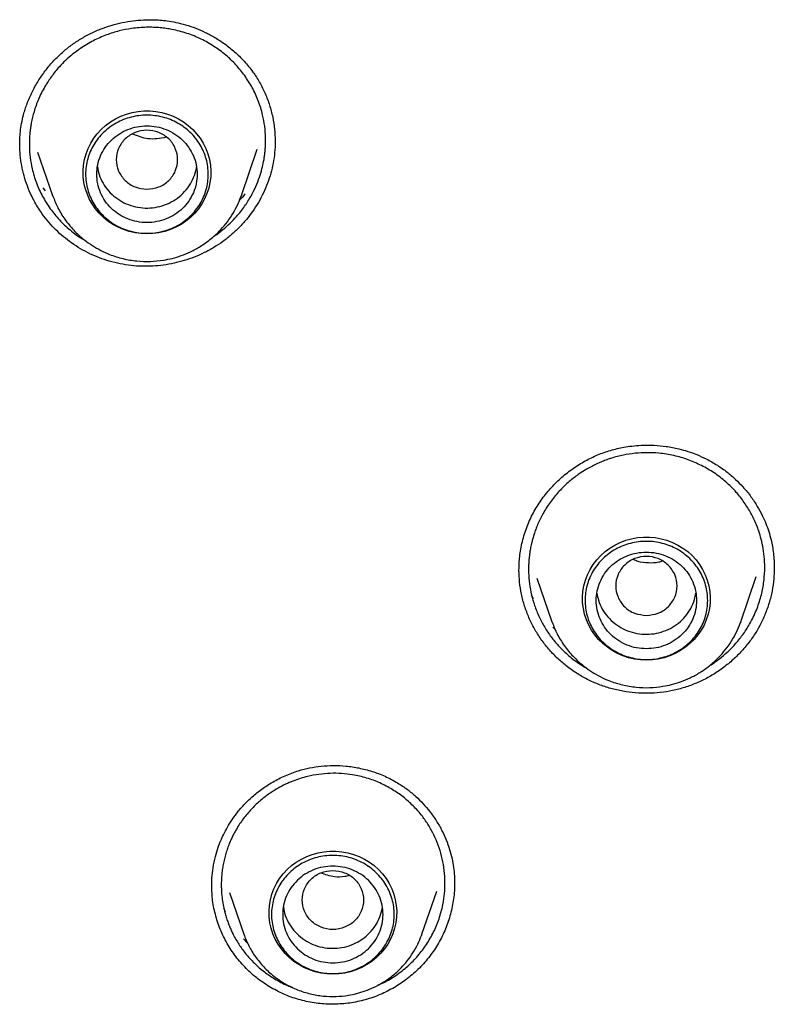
# Model space of a CAD drawing. Header units: millimetres. Extents: x 8 to 866, y 12 to 2084.
# Tile 64 of 98: x 399 to 412, y 1883 to 1901. Entities that reach past the tile are written whole.
import ezdxf

# ---------------------------------------------------------------- set-up
doc = ezdxf.new("R2010")
doc.units = ezdxf.units.MM

msp = doc.modelspace()

# ---------------------------------------------------------------- linework, layer by layer
at = {"color": 7, "linetype": 'Continuous', "lineweight": 30}
for p, q in [((398.713, 1898.268), (398.714, 1898.284)), ((403.294, 1898.349), (403.294, 1898.33)), ((399.034, 1898.144), (399.301, 1897.369)), ((402.687, 1897.369), (402.973, 1898.198)), ((399.172, 1897.45), (399.132, 1897.504)), ((399.301, 1897.369), (399.306, 1897.359)), ((399.305, 1897.359), (399.301, 1897.369)), ((402.677, 1897.346), (402.687, 1897.369)), ((402.687, 1897.369), (402.679, 1897.346)), ((407.666, 1890.624), (407.667, 1890.634)), ((407.989, 1890.504), (408.258, 1889.723)), ((411.643, 1889.723), (411.922, 1890.532)), ((407.928, 1890.131), (407.893, 1890.2)), ((408.258, 1889.723), (408.263, 1889.712)), ((408.262, 1889.713), (408.258, 1889.723)), ((408.317, 1889.585), (408.273, 1889.627)), ((411.634, 1889.699), (411.643, 1889.723)), ((411.643, 1889.723), (411.635, 1889.7)), ((402.159, 1884.969), (402.158, 1884.982)), ((406.507, 1885.021), (406.508, 1885.015)), ((402.474, 1884.862), (402.731, 1884.116)), ((405.925, 1884.116), (406.192, 1884.89)), ((402.4, 1884.517), (402.375, 1884.576)), ((405.916, 1884.094), (405.925, 1884.116)), ((402.799, 1883.957), (402.727, 1884.031))]:
    msp.add_line(p, q, dxfattribs=at)
at = {"color": 7, "linetype": 'Continuous', "lineweight": 30, "flags": 128}
for points in [[(400.994, 1896.68), (400.887, 1896.685), (400.781, 1896.699), (400.676, 1896.723), (400.574, 1896.757), (400.476, 1896.799), (400.383, 1896.85), (400.295, 1896.91), (400.213, 1896.976), (400.138, 1897.05), (400.071, 1897.131), (400.011, 1897.217), (399.96, 1897.308), (399.919, 1897.404), (399.886, 1897.502), (399.864, 1897.604), (399.851, 1897.706), (399.849, 1897.81), (399.856, 1897.913), (399.874, 1898.015), (399.901, 1898.115), (399.938, 1898.212), (399.985, 1898.306), (400.04, 1898.395), (400.103, 1898.478), (400.175, 1898.555), (400.253, 1898.626), (400.338, 1898.689), (400.429, 1898.744), (400.525, 1898.791), (400.625, 1898.829), (400.728, 1898.858), (400.834, 1898.877), (400.94, 1898.887), (401.048, 1898.887), (401.155, 1898.877), (401.26, 1898.858), (401.363, 1898.829), (401.463, 1898.791), (401.559, 1898.744), (401.65, 1898.689), (401.735, 1898.626), (401.814, 1898.555), (401.885, 1898.478), (401.949, 1898.395), (402.004, 1898.306), (402.05, 1898.212), (402.087, 1898.115), (402.114, 1898.015), (402.132, 1897.913), (402.139, 1897.81), (402.137, 1897.706), (402.124, 1897.604), (402.102, 1897.502), (402.07, 1897.404), (402.028, 1897.308), (401.977, 1897.217), (401.918, 1897.131), (401.85, 1897.05), (401.775, 1896.976), (401.693, 1896.91), (401.605, 1896.85), (401.512, 1896.799), (401.414, 1896.757), (401.312, 1896.723), (401.208, 1896.699), (401.101, 1896.685), (400.994, 1896.68)], [(409.951, 1889.034), (409.843, 1889.039), (409.737, 1889.053), (409.633, 1889.077), (409.531, 1889.111), (409.433, 1889.153), (409.34, 1889.204), (409.252, 1889.263), (409.17, 1889.33), (409.095, 1889.404), (409.027, 1889.485), (408.968, 1889.571), (408.917, 1889.662), (408.875, 1889.758), (408.843, 1889.856), (408.821, 1889.957), (408.808, 1890.06), (408.805, 1890.164), (408.813, 1890.267), (408.831, 1890.369), (408.858, 1890.469), (408.895, 1890.566), (408.941, 1890.66), (408.996, 1890.748), (409.06, 1890.832), (409.131, 1890.909), (409.21, 1890.98), (409.295, 1891.043), (409.386, 1891.098), (409.481, 1891.145), (409.581, 1891.183), (409.685, 1891.212), (409.79, 1891.231), (409.897, 1891.241), (410.004, 1891.241), (410.111, 1891.231), (410.217, 1891.212), (410.32, 1891.183), (410.42, 1891.145), (410.516, 1891.098), (410.607, 1891.043), (410.692, 1890.98), (410.77, 1890.909), (410.842, 1890.832), (410.905, 1890.748), (410.96, 1890.66), (411.007, 1890.566), (411.043, 1890.469), (411.071, 1890.369), (411.088, 1890.267), (411.096, 1890.164), (411.093, 1890.06), (411.081, 1889.957), (411.058, 1889.856), (411.026, 1889.758), (410.985, 1889.662), (410.934, 1889.571), (410.874, 1889.485), (410.807, 1889.404), (410.732, 1889.33), (410.65, 1889.263), (410.562, 1889.204), (410.468, 1889.153), (410.37, 1889.111), (410.269, 1889.077), (410.164, 1889.053), (410.058, 1889.039), (409.951, 1889.034)], [(404.328, 1883.4), (404.221, 1883.404), (404.115, 1883.419), (404.01, 1883.443), (403.908, 1883.476), (403.81, 1883.519), (403.717, 1883.57), (403.629, 1883.629), (403.547, 1883.696), (403.472, 1883.77), (403.404, 1883.851), (403.345, 1883.937), (403.294, 1884.028), (403.253, 1884.123), (403.22, 1884.222), (403.198, 1884.323), (403.185, 1884.426), (403.183, 1884.529), (403.19, 1884.633), (403.208, 1884.735), (403.235, 1884.835), (403.272, 1884.932), (403.319, 1885.025), (403.374, 1885.114), (403.437, 1885.198), (403.509, 1885.275), (403.587, 1885.346), (403.672, 1885.409), (403.763, 1885.464), (403.859, 1885.511), (403.959, 1885.549), (404.062, 1885.577), (404.168, 1885.597), (404.274, 1885.606), (404.382, 1885.606), (404.489, 1885.597), (404.594, 1885.577), (404.697, 1885.549), (404.797, 1885.511), (404.893, 1885.464), (404.984, 1885.409), (405.069, 1885.346), (405.148, 1885.275), (405.219, 1885.198), (405.283, 1885.114), (405.338, 1885.025), (405.384, 1884.932), (405.421, 1884.835), (405.448, 1884.735), (405.466, 1884.633), (405.473, 1884.529), (405.471, 1884.426), (405.458, 1884.323), (405.436, 1884.222), (405.404, 1884.123), (405.362, 1884.028), (405.311, 1883.937), (405.252, 1883.851), (405.184, 1883.77), (405.109, 1883.696), (405.027, 1883.629), (404.939, 1883.57), (404.846, 1883.519), (404.748, 1883.476), (404.646, 1883.443), (404.542, 1883.419), (404.435, 1883.404), (404.328, 1883.4)], [(405.925, 1884.116), (405.92, 1884.103), (405.917, 1884.094)]]:
    msp.add_lwpolyline(points, dxfattribs=at)
at = {"color": 7, "linetype": 'Continuous', "lineweight": 30}
for points, knots in [([(398.712, 1898.26), (398.712, 1898.3), (398.712, 1898.384), (398.722, 1898.52), (398.745, 1898.666), (398.782, 1898.833), (398.842, 1899.02), (398.93, 1899.224), (399.039, 1899.42), (399.165, 1899.603), (399.304, 1899.77), (399.454, 1899.919), (399.614, 1900.052), (399.785, 1900.169), (399.966, 1900.27), (400.156, 1900.355), (400.352, 1900.422), (400.549, 1900.472), (400.742, 1900.505), (400.93, 1900.522), (401.091, 1900.524), (401.233, 1900.516), (401.366, 1900.502), (401.52, 1900.476), (401.691, 1900.433), (401.868, 1900.373), (402.044, 1900.296), (402.218, 1900.203), (402.395, 1900.088), (402.571, 1899.947), (402.744, 1899.78), (402.844, 1899.651), (402.895, 1899.584)], [0, 0, 0, 0, 0.02291, 0.04733, 0.073291, 0.100252, 0.137618, 0.176633, 0.216199, 0.254754, 0.292271, 0.328739, 0.36432, 0.399774, 0.435327, 0.470997, 0.50672, 0.541574, 0.575141, 0.607382, 0.63827, 0.657679, 0.680708, 0.7074, 0.737868, 0.772155, 0.803657, 0.837809, 0.874576, 0.913905, 0.955731, 1, 1, 1, 1]), ([(402.747, 1899.52), (402.696, 1899.586), (402.593, 1899.718), (402.408, 1899.894), (402.198, 1900.05), (401.965, 1900.181), (401.712, 1900.284), (401.5, 1900.339), (401.338, 1900.366), (401.228, 1900.379), (401.111, 1900.387), (400.985, 1900.388), (400.853, 1900.381), (400.688, 1900.362), (400.491, 1900.323), (400.261, 1900.251), (400.026, 1900.147), (399.824, 1900.027), (399.661, 1899.905), (399.535, 1899.795), (399.406, 1899.663), (399.28, 1899.508), (399.152, 1899.312), (399.046, 1899.102), (398.967, 1898.881), (398.926, 1898.711), (398.905, 1898.587), (398.895, 1898.504), (398.888, 1898.421), (398.885, 1898.337), (398.885, 1898.214), (398.897, 1898.05), (398.936, 1897.828), (399.007, 1897.593), (399.115, 1897.351), (399.212, 1897.205), (399.26, 1897.132)], [0, 0, 0, 0, 0.038286, 0.077336, 0.117149, 0.157724, 0.199057, 0.241148, 0.256672, 0.2733, 0.291032, 0.309867, 0.329805, 0.350843, 0.384454, 0.420533, 0.459075, 0.500073, 0.526268, 0.551485, 0.575725, 0.61025, 0.642586, 0.682293, 0.718128, 0.750095, 0.763097, 0.776045, 0.78894, 0.801781, 0.814569, 0.846295, 0.877692, 0.919034, 0.959802, 1, 1, 1, 1]), ([(402.19, 1896.636), (402.196, 1896.64), (402.255, 1896.675), (402.353, 1896.754), (402.485, 1896.87), (402.618, 1897.009), (402.746, 1897.17), (402.86, 1897.352), (402.947, 1897.526), (403.012, 1897.69), (403.057, 1897.841), (403.084, 1897.96), (403.099, 1898.053), (403.109, 1898.124), (403.116, 1898.195), (403.12, 1898.265), (403.122, 1898.336), (403.121, 1898.452), (403.109, 1898.612), (403.068, 1898.834), (402.996, 1899.067), (402.889, 1899.305), (402.794, 1899.449), (402.747, 1899.52)], [0, 0, 0, 0, 0.0058965, 0.0611836, 0.1139633, 0.164232, 0.2348988, 0.2999017, 0.3592299, 0.4128742, 0.4608264, 0.5030797, 0.5251641, 0.5471298, 0.5689767, 0.5907048, 0.612314, 0.6338042, 0.6975358, 0.7601947, 0.8420431, 0.9219792, 1, 1, 1, 1]), ([(402.895, 1899.584), (402.937, 1899.522), (403.019, 1899.398), (403.117, 1899.198), (403.196, 1898.991), (403.252, 1898.777), (403.287, 1898.562), (403.292, 1898.419), (403.294, 1898.349)], [0, 0, 0, 0, 0.169542, 0.338059, 0.505922, 0.673427, 0.840832, 1, 1, 1, 1]), ([(400.994, 1897.481), (400.922, 1897.489), (400.779, 1897.506), (400.595, 1897.627), (400.474, 1897.803), (400.429, 1898.011), (400.474, 1898.219), (400.595, 1898.396), (400.779, 1898.512), (400.994, 1898.555), (401.21, 1898.512), (401.394, 1898.396), (401.515, 1898.219), (401.559, 1898.011), (401.515, 1897.803), (401.394, 1897.627), (401.21, 1897.506), (401.066, 1897.489), (400.994, 1897.481)], [0, 0, 0, 0, 0.0625, 0.125, 0.1875, 0.25, 0.3125, 0.375, 0.4375, 0.5, 0.5625, 0.625, 0.6875, 0.75, 0.8125, 0.875, 0.9375, 1, 1, 1, 1]), ([(401.338, 1898.414), (401.228, 1898.394), (401.021, 1898.356), (400.829, 1898.434), (400.739, 1898.471)], [0, 0, 0, 0, 0.531169, 1, 1, 1, 1]), ([(399.117, 1897.037), (399.071, 1897.106), (398.991, 1897.226), (398.899, 1897.412), (398.83, 1897.585), (398.776, 1897.766), (398.737, 1897.951), (398.715, 1898.13), (398.713, 1898.246), (398.712, 1898.301)], [0, 0, 0, 0, 0.183349, 0.320808, 0.458269, 0.599711, 0.741154, 0.878871, 1, 1, 1, 1]), ([(403.294, 1898.352), (403.295, 1898.344), (403.297, 1898.273), (403.286, 1898.138), (403.261, 1897.951), (403.217, 1897.768), (403.159, 1897.589), (403.085, 1897.414), (402.995, 1897.246), (402.893, 1897.086), (402.778, 1896.936), (402.65, 1896.793), (402.509, 1896.661), (402.357, 1896.542), (402.196, 1896.435), (402.023, 1896.341), (401.844, 1896.262), (401.663, 1896.2), (401.479, 1896.152), (401.291, 1896.118), (401.098, 1896.1), (400.904, 1896.097), (400.708, 1896.11), (400.512, 1896.141), (400.322, 1896.188), (400.142, 1896.249), (399.969, 1896.323), (399.801, 1896.412), (399.643, 1896.514), (399.495, 1896.628), (399.358, 1896.752), (399.23, 1896.888), (399.155, 1896.987), (399.117, 1897.037)], [0, 0, 0, 0, 0.003956, 0.037757, 0.071557, 0.104279, 0.137001, 0.170679, 0.204358, 0.237055, 0.269751, 0.303368, 0.336983, 0.370129, 0.403274, 0.437441, 0.471609, 0.503961, 0.536313, 0.56954, 0.602767, 0.636196, 0.669623, 0.704096, 0.73857, 0.770901, 0.803233, 0.836466, 0.869699, 0.901825, 0.933951, 0.966976, 1, 1, 1, 1]), ([(400.108, 1897.884), (400.11, 1897.865), (400.117, 1897.79), (400.164, 1897.665), (400.248, 1897.515), (400.364, 1897.385), (400.502, 1897.278), (400.66, 1897.2), (400.831, 1897.152), (401.008, 1897.138), (401.184, 1897.158), (401.353, 1897.21), (401.509, 1897.293), (401.644, 1897.403), (401.755, 1897.537), (401.834, 1897.689), (401.876, 1897.805), (401.881, 1897.869), (401.881, 1897.876)], [0, 0, 0, 0, 0.022374, 0.09157, 0.160766, 0.229962, 0.299158, 0.368354, 0.437551, 0.506747, 0.575943, 0.645139, 0.714335, 0.783531, 0.852727, 0.921923, 0.991119, 1, 1, 1, 1]), ([(399.306, 1897.359), (399.334, 1897.289), (399.391, 1897.142), (399.519, 1896.937), (399.678, 1896.742), (399.848, 1896.587), (400.013, 1896.469), (400.165, 1896.382), (400.347, 1896.299), (400.563, 1896.231), (400.809, 1896.189), (401.053, 1896.181), (401.266, 1896.202), (401.45, 1896.24), (401.614, 1896.29), (401.783, 1896.36), (401.957, 1896.455), (402.131, 1896.577), (402.283, 1896.714), (402.413, 1896.862), (402.52, 1897.014), (402.612, 1897.176), (402.656, 1897.291), (402.677, 1897.346)], [0, 0, 0, 0, 0.051513, 0.107425, 0.165174, 0.224901, 0.265475, 0.305508, 0.344956, 0.403011, 0.459773, 0.515253, 0.569462, 0.605431, 0.644139, 0.686031, 0.73114, 0.779497, 0.831131, 0.872034, 0.9148, 0.959431, 1, 1, 1, 1]), ([(402.752, 1897.396), (402.723, 1897.359), (402.692, 1897.32), (402.656, 1897.286), (402.653, 1897.284)], [0, 0, 0, 0, 0.9363397, 1, 1, 1, 1]), ([(399.26, 1897.132), (399.313, 1897.064), (399.419, 1896.926), (399.615, 1896.746), (399.773, 1896.625), (399.869, 1896.573), (399.885, 1896.564)], [0, 0, 0, 0, 0.303978, 0.615604, 0.934925, 1, 1, 1, 1]), ([(407.666, 1890.632), (407.666, 1890.662), (407.667, 1890.728), (407.673, 1890.836), (407.687, 1890.96), (407.719, 1891.14), (407.781, 1891.364), (407.887, 1891.617), (408.021, 1891.85), (408.179, 1892.061), (408.359, 1892.251), (408.556, 1892.419), (408.768, 1892.562), (408.989, 1892.681), (409.218, 1892.773), (409.417, 1892.829), (409.587, 1892.862), (409.736, 1892.881), (409.907, 1892.892), (410.099, 1892.89), (410.311, 1892.87), (410.512, 1892.832), (410.697, 1892.78), (410.862, 1892.722), (410.97, 1892.67), (411.025, 1892.644)], [0, 0, 0, 0, 0.020979, 0.045121, 0.072504, 0.102877, 0.163609, 0.222549, 0.279834, 0.336165, 0.391943, 0.447058, 0.501365, 0.554641, 0.606799, 0.657973, 0.685254, 0.716968, 0.753148, 0.793791, 0.838869, 0.888317, 0.923675, 0.960909, 1, 1, 1, 1]), ([(410.94, 1892.525), (410.861, 1892.561), (410.701, 1892.635), (410.443, 1892.708), (410.195, 1892.748), (409.963, 1892.758), (409.75, 1892.747), (409.536, 1892.714), (409.367, 1892.671), (409.242, 1892.629), (409.157, 1892.597), (409.07, 1892.559), (408.981, 1892.516), (408.89, 1892.466), (408.798, 1892.41), (408.68, 1892.33), (408.54, 1892.218), (408.383, 1892.065), (408.236, 1891.887), (408.128, 1891.722), (408.056, 1891.586), (408.011, 1891.491), (407.974, 1891.401), (407.944, 1891.317), (407.919, 1891.238), (407.9, 1891.167), (407.882, 1891.09), (407.867, 1891.013), (407.856, 1890.94), (407.85, 1890.891), (407.846, 1890.854), (407.844, 1890.82), (407.841, 1890.782), (407.839, 1890.744), (407.838, 1890.707), (407.838, 1890.67), (407.838, 1890.633), (407.84, 1890.545), (407.852, 1890.4), (407.888, 1890.205), (407.935, 1890.041), (407.983, 1889.912), (408.026, 1889.812), (408.074, 1889.716), (408.143, 1889.594), (408.239, 1889.45), (408.381, 1889.277), (408.554, 1889.111), (408.726, 1888.977), (408.838, 1888.914), (408.877, 1888.893)], [0, 0, 0, 0, 0.04013, 0.081149, 0.123056, 0.155079, 0.187599, 0.220617, 0.25413, 0.267336, 0.281208, 0.295745, 0.310948, 0.326815, 0.343346, 0.360541, 0.392218, 0.425921, 0.461645, 0.499386, 0.516966, 0.533331, 0.548484, 0.562425, 0.575155, 0.586674, 0.596982, 0.612112, 0.623542, 0.631272, 0.635305, 0.641289, 0.647219, 0.653094, 0.658916, 0.664684, 0.670399, 0.676059, 0.706221, 0.738523, 0.768735, 0.785914, 0.802872, 0.819608, 0.836123, 0.868482, 0.899962, 0.94056, 0.979608, 1, 1, 1, 1]), ([(411.025, 1892.644), (411.092, 1892.608), (411.222, 1892.537), (411.397, 1892.411), (411.549, 1892.281), (411.693, 1892.134), (411.825, 1891.972), (411.939, 1891.8), (412.027, 1891.638), (412.094, 1891.486), (412.147, 1891.339), (412.196, 1891.162), (412.236, 1890.944), (412.242, 1890.776), (412.245, 1890.69)], [0, 0, 0, 0, 0.093204, 0.180706, 0.262735, 0.339444, 0.43359, 0.518593, 0.594532, 0.661439, 0.723423, 0.788248, 0.890844, 1, 1, 1, 1]), ([(411.082, 1888.932), (411.092, 1888.938), (411.127, 1888.96), (411.187, 1889.001), (411.285, 1889.073), (411.406, 1889.176), (411.546, 1889.317), (411.682, 1889.486), (411.789, 1889.652), (411.869, 1889.803), (411.924, 1889.928), (411.97, 1890.053), (412.018, 1890.214), (412.057, 1890.409), (412.076, 1890.633), (412.071, 1890.84), (412.049, 1891.028), (412.013, 1891.196), (411.972, 1891.338), (411.927, 1891.458), (411.88, 1891.565), (411.828, 1891.668), (411.769, 1891.768), (411.706, 1891.864), (411.638, 1891.956), (411.532, 1892.083), (411.38, 1892.234), (411.171, 1892.397), (411.017, 1892.482), (410.94, 1892.525)], [0, 0, 0, 0, 0.00781, 0.027999, 0.049529, 0.090428, 0.135443, 0.18458, 0.237847, 0.270185, 0.301521, 0.331855, 0.361184, 0.416802, 0.468393, 0.515947, 0.559458, 0.598917, 0.634318, 0.661131, 0.687839, 0.714443, 0.740941, 0.767333, 0.793621, 0.819802, 0.880446, 0.940513, 1, 1, 1, 1]), ([(409.951, 1889.835), (409.879, 1889.843), (409.735, 1889.859), (409.551, 1889.981), (409.43, 1890.157), (409.386, 1890.365), (409.43, 1890.572), (409.551, 1890.75), (409.735, 1890.866), (409.951, 1890.909), (410.166, 1890.866), (410.35, 1890.75), (410.471, 1890.572), (410.515, 1890.365), (410.471, 1890.157), (410.35, 1889.981), (410.166, 1889.859), (410.023, 1889.843), (409.951, 1889.835)], [0, 0, 0, 0, 0.0625, 0.125, 0.1875, 0.25, 0.3125, 0.375, 0.4375, 0.5, 0.5625, 0.625, 0.6875, 0.75, 0.8125, 0.875, 0.9375, 1, 1, 1, 1]), ([(410.23, 1890.81), (410.211, 1890.802), (410.133, 1890.772), (409.987, 1890.777), (409.829, 1890.784), (409.746, 1890.826), (409.719, 1890.84)], [0, 0, 0, 0, 0.118204, 0.470553, 0.82219, 1, 1, 1, 1]), ([(408.892, 1888.688), (408.826, 1888.724), (408.694, 1888.796), (408.513, 1888.927), (408.345, 1889.073), (408.193, 1889.234), (408.057, 1889.409), (407.94, 1889.596), (407.842, 1889.794), (407.764, 1890.002), (407.708, 1890.216), (407.673, 1890.429), (407.669, 1890.57), (407.666, 1890.637)], [0, 0, 0, 0, 0.092121, 0.183732, 0.275028, 0.366171, 0.457305, 0.548573, 0.64013, 0.732164, 0.824245, 0.915924, 1, 1, 1, 1]), ([(412.245, 1890.688), (412.243, 1890.622), (412.24, 1890.483), (412.208, 1890.273), (412.155, 1890.059), (412.081, 1889.851), (411.987, 1889.65), (411.873, 1889.46), (411.74, 1889.282), (411.59, 1889.117), (411.424, 1888.967), (411.245, 1888.833), (411.054, 1888.717), (410.852, 1888.619), (410.641, 1888.541), (410.423, 1888.484), (410.201, 1888.449), (409.977, 1888.435), (409.752, 1888.443), (409.53, 1888.472), (409.31, 1888.522), (409.096, 1888.592), (408.96, 1888.656), (408.892, 1888.688)], [0, 0, 0, 0, 0.04302, 0.090777, 0.138515, 0.186272, 0.234101, 0.281951, 0.32976, 0.377562, 0.425371, 0.473188, 0.521015, 0.568868, 0.616789, 0.664678, 0.71245, 0.760173, 0.807904, 0.85569, 0.903586, 0.951659, 1, 1, 1, 1]), ([(412.245, 1890.69), (412.245, 1890.688), (412.245, 1890.684), (412.245, 1890.68), (412.245, 1890.677)], [0, 0, 0, 0, 0.3438155, 1, 1, 1, 1]), ([(409.064, 1890.235), (409.072, 1890.192), (409.089, 1890.093), (409.156, 1889.948), (409.255, 1889.806), (409.381, 1889.686), (409.53, 1889.592), (409.694, 1889.528), (409.869, 1889.495), (410.046, 1889.497), (410.22, 1889.531), (410.384, 1889.598), (410.531, 1889.694), (410.655, 1889.816), (410.752, 1889.959), (410.815, 1890.102), (410.831, 1890.197), (410.837, 1890.237)], [0, 0, 0, 0, 0.0530681, 0.1221721, 0.1912762, 0.2603802, 0.3294842, 0.3985882, 0.4676922, 0.5367963, 0.6059003, 0.6750043, 0.7441083, 0.8132123, 0.8823164, 0.9514204, 1, 1, 1, 1]), ([(408.263, 1889.712), (408.29, 1889.642), (408.348, 1889.496), (408.475, 1889.291), (408.635, 1889.096), (408.804, 1888.941), (408.97, 1888.822), (409.121, 1888.735), (409.304, 1888.653), (409.519, 1888.585), (409.766, 1888.543), (410.01, 1888.535), (410.222, 1888.556), (410.407, 1888.594), (410.57, 1888.644), (410.74, 1888.714), (410.914, 1888.809), (411.087, 1888.93), (411.239, 1889.068), (411.369, 1889.216), (411.477, 1889.368), (411.568, 1889.53), (411.613, 1889.645), (411.634, 1889.699)], [0, 0, 0, 0, 0.051513, 0.107425, 0.165174, 0.224901, 0.265475, 0.305508, 0.344956, 0.403011, 0.459773, 0.515253, 0.569462, 0.605431, 0.644139, 0.686031, 0.73114, 0.779497, 0.831131, 0.872034, 0.9148, 0.959431, 1, 1, 1, 1]), ([(402.155, 1884.981), (402.156, 1885.029), (402.159, 1885.137), (402.179, 1885.315), (402.217, 1885.501), (402.274, 1885.688), (402.34, 1885.853), (402.418, 1886.008), (402.503, 1886.15), (402.608, 1886.295), (402.734, 1886.442), (402.882, 1886.586), (403.055, 1886.724), (403.251, 1886.852), (403.472, 1886.965), (403.694, 1887.048), (403.912, 1887.103), (404.121, 1887.135), (404.34, 1887.147), (404.567, 1887.136), (404.8, 1887.102), (405.034, 1887.041), (405.268, 1886.954), (405.415, 1886.872), (405.489, 1886.831)], [0, 0, 0, 0, 0.032507, 0.072836, 0.118501, 0.156763, 0.201061, 0.234134, 0.270033, 0.308853, 0.350645, 0.395412, 0.443115, 0.493677, 0.546988, 0.602926, 0.646594, 0.691983, 0.739171, 0.788128, 0.838784, 0.891043, 0.944804, 1, 1, 1, 1]), ([(405.393, 1886.713), (405.321, 1886.754), (405.174, 1886.836), (404.934, 1886.923), (404.702, 1886.977), (404.483, 1887.002), (404.281, 1887.005), (404.077, 1886.987), (403.897, 1886.954), (403.742, 1886.911), (403.61, 1886.864), (403.477, 1886.807), (403.343, 1886.737), (403.199, 1886.648), (403.048, 1886.535), (402.894, 1886.393), (402.75, 1886.23), (402.653, 1886.092), (402.591, 1885.988), (402.556, 1885.925), (402.521, 1885.856), (402.487, 1885.781), (402.454, 1885.699), (402.423, 1885.611), (402.394, 1885.515), (402.37, 1885.417), (402.352, 1885.318), (402.339, 1885.223), (402.331, 1885.133), (402.327, 1885.046), (402.327, 1884.963), (402.331, 1884.861), (402.343, 1884.746), (402.364, 1884.62), (402.388, 1884.515), (402.414, 1884.424), (402.441, 1884.342), (402.472, 1884.262), (402.505, 1884.185), (402.559, 1884.074), (402.639, 1883.936), (402.764, 1883.761), (402.916, 1883.594), (403.093, 1883.439), (403.22, 1883.356), (403.282, 1883.316)], [0, 0, 0, 0, 0.039644, 0.080077, 0.121302, 0.152749, 0.184642, 0.216979, 0.249762, 0.271058, 0.293189, 0.316153, 0.33995, 0.364577, 0.396521, 0.429757, 0.46428, 0.500087, 0.510617, 0.52205, 0.534383, 0.547617, 0.56175, 0.576781, 0.592709, 0.609533, 0.62555, 0.640878, 0.655516, 0.669467, 0.68273, 0.695306, 0.718399, 0.738755, 0.756377, 0.770457, 0.784336, 0.798014, 0.811491, 0.824768, 0.857073, 0.888134, 0.92761, 0.964895, 1, 1, 1, 1]), ([(405.489, 1886.831), (405.548, 1886.793), (405.663, 1886.719), (405.816, 1886.591), (405.949, 1886.459), (406.074, 1886.312), (406.187, 1886.151), (406.284, 1885.98), (406.363, 1885.809), (406.423, 1885.641), (406.467, 1885.474), (406.494, 1885.317), (406.509, 1885.165), (406.51, 1885.067), (406.511, 1885.019)], [0, 0, 0, 0, 0.096346, 0.187156, 0.272654, 0.352992, 0.452228, 0.542609, 0.624218, 0.710614, 0.787683, 0.861532, 0.932272, 1, 1, 1, 1]), ([(405.143, 1883.207), (405.195, 1883.229), (405.327, 1883.288), (405.522, 1883.417), (405.723, 1883.585), (405.898, 1883.776), (406.046, 1883.986), (406.167, 1884.213), (406.257, 1884.454), (406.312, 1884.684), (406.337, 1884.9), (406.341, 1885.104), (406.323, 1885.312), (406.282, 1885.519), (406.221, 1885.715), (406.142, 1885.901), (406.046, 1886.073), (405.925, 1886.249), (405.773, 1886.42), (405.593, 1886.583), (405.459, 1886.671), (405.393, 1886.713)], [0, 0, 0, 0, 0.038597, 0.099697, 0.160038, 0.219443, 0.277923, 0.337148, 0.396673, 0.45626, 0.501003, 0.547988, 0.597827, 0.646643, 0.694433, 0.741194, 0.786924, 0.83162, 0.889587, 0.945714, 1, 1, 1, 1]), ([(404.328, 1885.261), (404.256, 1885.252), (404.113, 1885.236), (403.929, 1885.114), (403.808, 1884.939), (403.763, 1884.73), (403.808, 1884.523), (403.929, 1884.346), (404.113, 1884.229), (404.328, 1884.186), (404.544, 1884.229), (404.728, 1884.346), (404.849, 1884.523), (404.893, 1884.73), (404.849, 1884.939), (404.728, 1885.114), (404.544, 1885.236), (404.4, 1885.252), (404.328, 1885.261)], [0, 0, 0, 0, 0.0625, 0.125, 0.1875, 0.25, 0.3125, 0.375, 0.4375, 0.5, 0.5625, 0.625, 0.6875, 0.75, 0.8125, 0.875, 0.9375, 1, 1, 1, 1]), ([(404.619, 1885.168), (404.594, 1885.162), (404.508, 1885.14), (404.331, 1885.136), (404.192, 1885.186), (404.111, 1885.215)], [0, 0, 0, 0, 0.151848, 0.505634, 1, 1, 1, 1]), ([(403.191, 1883.173), (403.111, 1883.226), (402.952, 1883.331), (402.743, 1883.525), (402.561, 1883.742), (402.409, 1883.98), (402.29, 1884.237), (402.206, 1884.508), (402.16, 1884.764), (402.158, 1884.929), (402.158, 1884.999)], [0, 0, 0, 0, 0.129721, 0.258582, 0.387057, 0.515534, 0.644395, 0.774078, 0.903837, 1, 1, 1, 1]), ([(406.508, 1885.039), (406.509, 1885.014), (406.514, 1884.895), (406.486, 1884.682), (406.425, 1884.408), (406.325, 1884.144), (406.192, 1883.894), (406.027, 1883.663), (405.833, 1883.456), (405.614, 1883.275), (405.373, 1883.122), (405.114, 1883.002), (404.842, 1882.916), (404.56, 1882.867), (404.275, 1882.855), (403.991, 1882.879), (403.712, 1882.941), (403.442, 1883.035), (403.275, 1883.127), (403.191, 1883.173)], [0, 0, 0, 0, 0.016839, 0.078217, 0.139509, 0.200795, 0.262184, 0.323618, 0.38501, 0.446405, 0.50781, 0.569241, 0.630773, 0.692261, 0.753587, 0.814896, 0.876307, 0.937948, 1, 1, 1, 1]), ([(403.442, 1884.605), (403.445, 1884.581), (403.454, 1884.5), (403.505, 1884.369), (403.593, 1884.221), (403.71, 1884.092), (403.851, 1883.988), (404.011, 1883.913), (404.182, 1883.869), (404.36, 1883.858), (404.536, 1883.881), (404.704, 1883.936), (404.857, 1884.022), (404.991, 1884.135), (405.098, 1884.271), (405.178, 1884.424), (405.203, 1884.534), (405.216, 1884.589)], [0, 0, 0, 0, 0.030031, 0.099363, 0.168695, 0.238027, 0.307359, 0.376691, 0.446023, 0.515355, 0.584687, 0.654018, 0.72335, 0.792682, 0.862014, 0.931346, 1, 1, 1, 1]), ([(402.731, 1884.116), (402.759, 1884.046), (402.814, 1883.905), (402.937, 1883.708), (403.087, 1883.524), (403.267, 1883.359), (403.471, 1883.221), (403.692, 1883.114), (403.921, 1883.042), (404.153, 1883.002), (404.383, 1882.995), (404.584, 1883.014), (404.758, 1883.051), (404.912, 1883.098), (405.072, 1883.164), (405.236, 1883.253), (405.399, 1883.368), (405.543, 1883.498), (405.666, 1883.637), (405.767, 1883.781), (405.854, 1883.934), (405.896, 1884.042), (405.916, 1884.094)], [0, 0, 0, 0, 0.054071, 0.109832, 0.167393, 0.226912, 0.287352, 0.346531, 0.404408, 0.460998, 0.516314, 0.570366, 0.606234, 0.644832, 0.686606, 0.731592, 0.779824, 0.831332, 0.872141, 0.914815, 0.959355, 1, 1, 1, 1]), ([(403.282, 1883.316), (403.359, 1883.272), (403.462, 1883.211), (403.575, 1883.173), (403.604, 1883.163)], [0, 0, 0, 0, 0.743355, 1, 1, 1, 1])]:
    msp.add_open_spline(points, degree=3, knots=knots, dxfattribs=at)
for points in [[(402.094, 1897.751), (402.092, 1897.704), (402.089, 1897.612), (402.06, 1897.475), (402.013, 1897.344), (401.95, 1897.219), (401.869, 1897.103), (401.774, 1896.999), (401.666, 1896.907), (401.546, 1896.83), (401.416, 1896.768), (401.28, 1896.724), (401.138, 1896.697), (400.994, 1896.687), (400.85, 1896.697), (400.709, 1896.724), (400.572, 1896.768), (400.443, 1896.83), (400.323, 1896.907), (400.214, 1896.999), (400.119, 1897.103), (400.039, 1897.219), (399.975, 1897.344), (399.929, 1897.475), (399.9, 1897.612), (399.891, 1897.751), (399.9, 1897.889), (399.929, 1898.026), (399.975, 1898.157), (400.039, 1898.282), (400.119, 1898.398), (400.214, 1898.502), (400.323, 1898.594), (400.443, 1898.671), (400.572, 1898.733), (400.709, 1898.777), (400.85, 1898.804), (400.994, 1898.814), (401.138, 1898.804), (401.28, 1898.777), (401.416, 1898.733), (401.546, 1898.671), (401.666, 1898.594), (401.774, 1898.502), (401.869, 1898.398), (401.95, 1898.282), (402.013, 1898.157), (402.06, 1898.026), (402.089, 1897.889), (402.092, 1897.797), (402.094, 1897.751)], [(401.894, 1897.751), (401.891, 1897.807), (401.884, 1897.921), (401.831, 1898.085), (401.747, 1898.235), (401.635, 1898.368), (401.497, 1898.476), (401.341, 1898.557), (401.171, 1898.607), (400.994, 1898.623), (400.817, 1898.607), (400.648, 1898.557), (400.491, 1898.476), (400.354, 1898.368), (400.241, 1898.235), (400.157, 1898.085), (400.106, 1897.921), (400.088, 1897.751), (400.106, 1897.58), (400.157, 1897.416), (400.241, 1897.266), (400.354, 1897.133), (400.491, 1897.025), (400.648, 1896.944), (400.817, 1896.894), (400.994, 1896.878), (401.171, 1896.894), (401.341, 1896.944), (401.497, 1897.025), (401.635, 1897.133), (401.747, 1897.266), (401.831, 1897.416), (401.884, 1897.58), (401.891, 1897.694), (401.894, 1897.751)], [(411.051, 1890.104), (411.049, 1890.058), (411.045, 1889.966), (411.016, 1889.829), (410.97, 1889.698), (410.906, 1889.573), (410.826, 1889.457), (410.731, 1889.353), (410.622, 1889.261), (410.502, 1889.184), (410.373, 1889.122), (410.236, 1889.078), (410.095, 1889.05), (409.951, 1889.041), (409.807, 1889.05), (409.665, 1889.078), (409.529, 1889.122), (409.399, 1889.184), (409.279, 1889.261), (409.171, 1889.353), (409.076, 1889.457), (408.995, 1889.573), (408.932, 1889.698), (408.885, 1889.829), (408.857, 1889.966), (408.848, 1890.104), (408.857, 1890.243), (408.885, 1890.379), (408.932, 1890.511), (408.995, 1890.636), (409.076, 1890.751), (409.171, 1890.856), (409.279, 1890.948), (409.399, 1891.025), (409.529, 1891.086), (409.665, 1891.131), (409.807, 1891.158), (409.951, 1891.167), (410.095, 1891.158), (410.236, 1891.131), (410.373, 1891.086), (410.502, 1891.025), (410.622, 1890.948), (410.731, 1890.856), (410.826, 1890.751), (410.906, 1890.636), (410.97, 1890.511), (411.016, 1890.379), (411.045, 1890.243), (411.049, 1890.151), (411.051, 1890.104)], [(409.951, 1889.237), (410.01, 1889.24), (410.127, 1889.247), (410.297, 1889.298), (410.454, 1889.378), (410.591, 1889.487), (410.704, 1889.619), (410.788, 1889.77), (410.839, 1889.934), (410.857, 1890.104), (410.839, 1890.275), (410.788, 1890.438), (410.704, 1890.589), (410.591, 1890.722), (410.454, 1890.83), (410.297, 1890.911), (410.127, 1890.96), (409.951, 1890.977), (409.774, 1890.96), (409.604, 1890.911), (409.447, 1890.83), (409.31, 1890.722), (409.198, 1890.589), (409.114, 1890.438), (409.062, 1890.275), (409.045, 1890.104), (409.062, 1889.934), (409.114, 1889.77), (409.198, 1889.619), (409.31, 1889.487), (409.447, 1889.378), (409.604, 1889.298), (409.774, 1889.247), (409.892, 1889.24), (409.951, 1889.237)], [(405.428, 1884.47), (405.426, 1884.424), (405.423, 1884.331), (405.393, 1884.195), (405.347, 1884.063), (405.283, 1883.939), (405.203, 1883.823), (405.108, 1883.718), (405, 1883.627), (404.88, 1883.549), (404.75, 1883.488), (404.614, 1883.443), (404.472, 1883.416), (404.328, 1883.407), (404.184, 1883.416), (404.043, 1883.443), (403.906, 1883.488), (403.777, 1883.549), (403.657, 1883.627), (403.548, 1883.718), (403.453, 1883.823), (403.373, 1883.939), (403.309, 1884.063), (403.263, 1884.195), (403.234, 1884.331), (403.225, 1884.47), (403.234, 1884.609), (403.263, 1884.745), (403.309, 1884.877), (403.373, 1885.002), (403.453, 1885.117), (403.548, 1885.222), (403.657, 1885.313), (403.777, 1885.391), (403.906, 1885.452), (404.043, 1885.497), (404.184, 1885.524), (404.328, 1885.533), (404.472, 1885.524), (404.614, 1885.497), (404.75, 1885.452), (404.88, 1885.391), (405, 1885.313), (405.108, 1885.222), (405.203, 1885.117), (405.283, 1885.002), (405.347, 1884.877), (405.393, 1884.745), (405.423, 1884.609), (405.426, 1884.516), (405.428, 1884.47)], [(404.328, 1883.603), (404.269, 1883.606), (404.151, 1883.613), (403.981, 1883.664), (403.825, 1883.744), (403.688, 1883.853), (403.575, 1883.985), (403.491, 1884.136), (403.44, 1884.3), (403.422, 1884.47), (403.44, 1884.64), (403.491, 1884.804), (403.575, 1884.955), (403.688, 1885.087), (403.825, 1885.196), (403.981, 1885.277), (404.151, 1885.326), (404.328, 1885.343), (404.505, 1885.326), (404.675, 1885.277), (404.831, 1885.196), (404.969, 1885.087), (405.081, 1884.955), (405.165, 1884.804), (405.217, 1884.64), (405.234, 1884.47), (405.217, 1884.3), (405.165, 1884.136), (405.081, 1883.985), (404.969, 1883.853), (404.831, 1883.744), (404.675, 1883.664), (404.505, 1883.613), (404.387, 1883.606), (404.328, 1883.603)]]:
    msp.add_open_spline(points, degree=3, dxfattribs=at)

doc.saveas('drawing.dxf')
